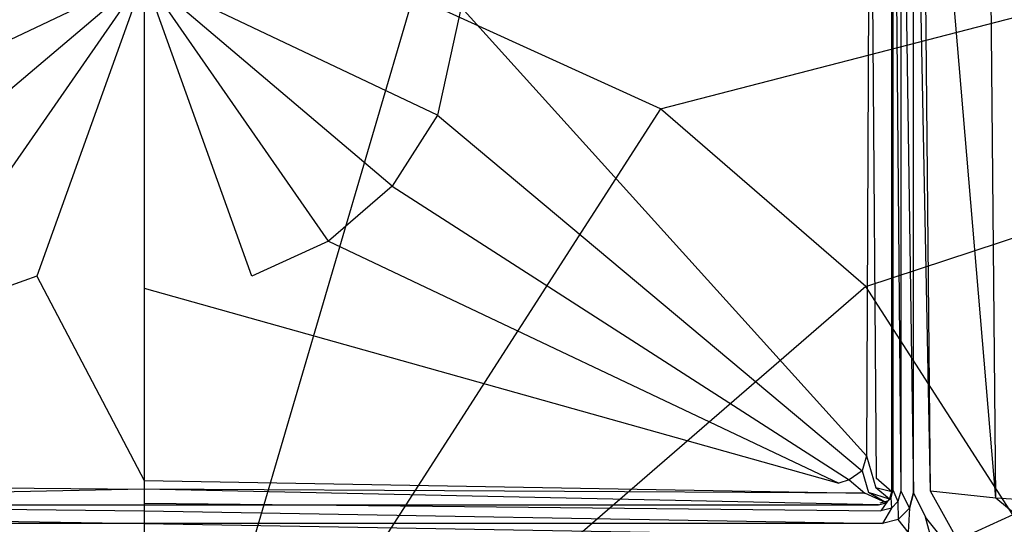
# Model space of a CAD drawing. Extents: x 0 to 1, y -1 to 0.
# Tile 6 of 8: x 0.4839 to 0.6112, y -0.1633 to -0.098. Entities that reach past the tile are written whole.
import ezdxf

# ---------------------------------------------------------------- set-up
doc = ezdxf.new("R2010")
doc.units = 0
doc.layers.add('L0_WANNE_N_UDA1010ARA115V___0__', color=7, linetype='CONTINUOUS')
doc.layers.add('L1_ABDCKG_ABLAUF_N_UDA1010ARA11', color=7, linetype='CONTINUOUS')

msp = doc.modelspace()

# ---------------------------------------------------------------- linework, layer by layer
at = {"layer": 'L0_WANNE_N_UDA1010ARA115V___0__', "color": 8}
for points, invisible_edges in [([(0.989596, -0.000171, 0.000534), (0.566763, -0.109531, 0.000534), (0.534791, -0.094941, 0.000534), (0.989596, -0.000171, 0.000534)], 13), ([(0.566763, -0.109531, 0.000534), (0.989596, -0.000171, 0.000534), (0.993401, -0.000197, 0.000534), (0.566763, -0.109531, 0.000534)], 14), ([(0.993401, -0.000197, 0.000534), (0.593327, -0.132532, 0.000534), (0.566763, -0.109531, 0.000534), (0.993401, -0.000197, 0.000534)], 13), ([(0.593327, -0.132532, 0.000534), (0.993401, -0.000197, 0.000534), (0.996448, -0.001041, 0.000534), (0.593327, -0.132532, 0.000534)], 14), ([(0.996448, -0.001041, 0.000534), (0.612329, -0.162079, 0.000534), (0.593327, -0.132532, 0.000534), (0.996448, -0.001041, 0.000534)], 13), ([(0.597851, -0.158996, 0.004419), (0.596839, -0.046952, 0.005165), (0.596839, -0.158863, 0.005165), (0.597851, -0.158996, 0.004419)], 13), ([(0.596839, -0.046952, 0.005165), (0.597851, -0.158996, 0.004419), (0.597851, -0.046952, 0.004419), (0.596839, -0.046952, 0.005165)], 14), ([(0.599505, -0.159213, 0.004138), (0.597851, -0.046952, 0.004419), (0.597851, -0.158996, 0.004419), (0.599505, -0.159213, 0.004138)], 13), ([(0.597851, -0.046952, 0.004419), (0.599505, -0.159213, 0.004138), (0.599505, -0.046952, 0.004138), (0.597851, -0.046952, 0.004419)], 14), ([(0.599505, -0.046952, 0.006695), (0.599505, -0.159213, 0.006901), (0.599505, -0.159213, 0.007903), (0.599505, -0.046952, 0.006695)], 13), ([(0.599505, -0.159213, 0.006901), (0.599505, -0.046952, 0.006695), (0.599505, -0.046952, 0.005693), (0.599505, -0.159213, 0.006901)], 14), ([(0.601698, -0.158998, 0.007968), (0.599505, -0.046952, 0.006695), (0.599505, -0.159213, 0.007903), (0.601698, -0.158998, 0.007968)], 14), ([(0.601698, -0.158998, 0.007968), (0.600626, -0.046982, 0.006826), (0.599505, -0.046952, 0.006695), (0.601698, -0.158998, 0.007968)], 14), ([(0.599505, -0.046952, 0.005693), (0.599505, -0.159213, 0.004138), (0.599505, -0.159213, 0.006901), (0.599505, -0.046952, 0.005693)], 13), ([(0.599505, -0.159213, 0.004138), (0.599505, -0.046952, 0.005693), (0.599505, -0.046952, 0.004138), (0.599505, -0.159213, 0.004138)], 14), ([(0.610143, -0.159904, 0.008242), (0.600626, -0.046982, 0.006826), (0.601698, -0.158998, 0.007968), (0.610143, -0.159904, 0.008242)], 14), ([(0.610143, -0.159904, 0.008242), (0.609112, -0.047052, 0.007141), (0.600626, -0.046982, 0.006826), (0.610143, -0.159904, 0.008242)], 14), ([(0.878226, -0.178015, 0.013714), (0.609112, -0.047052, 0.007141), (0.610143, -0.159904, 0.008242), (0.878226, -0.178015, 0.013714)], 14), ([(0.878226, -0.178015, 0.013714), (0.878033, -0.048448, 0.013442), (0.609112, -0.047052, 0.007141), (0.878226, -0.178015, 0.013714)], 14), ([(0.5, -0.089942, 0.000534), (0.5, -0.213341), (0.465209, -0.094941, 0.000534), (0.5, -0.089942, 0.000534)], 14), ([(0.534791, -0.094941, 0.000534), (0.5, -0.213341), (0.5, -0.089942, 0.000534), (0.534791, -0.094941, 0.000534)], 14), ([(0.5, -0.213341), (0.433237, -0.109531, 0.000534), (0.465209, -0.094941, 0.000534), (0.5, -0.213341)], 14), ([(0.566763, -0.109531, 0.000534), (0.5, -0.213341), (0.534791, -0.094941, 0.000534), (0.566763, -0.109531, 0.000534)], 14), ([(0.5, -0.213341), (0.406673, -0.132532, 0.000534), (0.433237, -0.109531, 0.000534), (0.5, -0.213341)], 14), ([(0.593327, -0.132532, 0.000534), (0.5, -0.213341), (0.566763, -0.109531, 0.000534), (0.593327, -0.132532, 0.000534)], 14), ([(0.5, -0.213341), (0.387671, -0.162079, 0.000534), (0.406673, -0.132532, 0.000534), (0.5, -0.213341)], 14), ([(0.612329, -0.162079, 0.000534), (0.5, -0.213341), (0.593327, -0.132532, 0.000534), (0.612329, -0.162079, 0.000534)], 14), ([(0.597485, -0.16036, 0.004419), (0.596839, -0.158863, 0.005165), (0.596577, -0.159837, 0.005165), (0.597485, -0.16036, 0.004419)], 13), ([(0.596839, -0.158863, 0.005165), (0.597485, -0.16036, 0.004419), (0.597851, -0.158996, 0.004419), (0.596839, -0.158863, 0.005165)], 14), ([(0.598968, -0.161215, 0.004138), (0.597851, -0.158996, 0.004419), (0.597485, -0.16036, 0.004419), (0.598968, -0.161215, 0.004138)], 13), ([(0.597851, -0.158996, 0.004419), (0.598968, -0.161215, 0.004138), (0.599505, -0.159213, 0.004138), (0.597851, -0.158996, 0.004419)], 14), ([(0.599505, -0.159213, 0.007903), (0.601038, -0.162392, 0.007981), (0.601698, -0.158998, 0.007968), (0.599505, -0.159213, 0.007903)], 14), ([(0.609494, -0.172965, 0.008254), (0.601698, -0.158998, 0.007968), (0.601038, -0.162392, 0.007981), (0.609494, -0.172965, 0.008254)], 14), ([(0.610143, -0.159904, 0.008242), (0.601698, -0.158998, 0.007968), (0.609494, -0.172965, 0.008254), (0.610143, -0.159904, 0.008242)], 14), ([(0.59528, -0.161566, 0.004419), (0.596121, -0.160293, 0.005165), (0.595147, -0.160554, 0.005165), (0.59528, -0.161566, 0.004419)], 13), ([(0.596121, -0.160293, 0.005165), (0.59528, -0.161566, 0.004419), (0.596645, -0.1612, 0.004419), (0.596121, -0.160293, 0.005165)], 14), ([(0.596645, -0.1612, 0.004419), (0.596577, -0.159837, 0.005165), (0.596121, -0.160293, 0.005165), (0.596645, -0.1612, 0.004419)], 13), ([(0.596577, -0.159837, 0.005165), (0.596645, -0.1612, 0.004419), (0.597485, -0.16036, 0.004419), (0.596577, -0.159837, 0.005165)], 14), ([(0.597501, -0.162681, 0.004138), (0.597485, -0.16036, 0.004419), (0.596645, -0.1612, 0.004419), (0.597501, -0.162681, 0.004138)], 13), ([(0.597485, -0.16036, 0.004419), (0.597501, -0.162681, 0.004138), (0.598968, -0.161215, 0.004138), (0.597485, -0.16036, 0.004419)], 14), ([(0.598968, -0.161215, 0.007916), (0.599505, -0.159213, 0.006901), (0.598968, -0.161215, 0.006918), (0.598968, -0.161215, 0.007916)], 13), ([(0.599505, -0.159213, 0.006901), (0.598968, -0.161215, 0.007916), (0.599505, -0.159213, 0.007903), (0.599505, -0.159213, 0.006901)], 14), ([(0.601038, -0.162392, 0.007981), (0.599505, -0.159213, 0.007903), (0.598968, -0.161215, 0.007916), (0.601038, -0.162392, 0.007981)], 13), ([(0.599505, -0.159213, 0.006901), (0.598968, -0.161215, 0.004138), (0.598968, -0.161215, 0.006918), (0.599505, -0.159213, 0.006901)], 13), ([(0.598968, -0.161215, 0.004138), (0.599505, -0.159213, 0.006901), (0.599505, -0.159213, 0.004138), (0.598968, -0.161215, 0.004138)], 14), ([(0.877801, -0.384276, 0.013717), (0.610143, -0.159904, 0.008242), (0.609494, -0.172965, 0.008254), (0.877801, -0.384276, 0.013717)], 14), ([(0.878226, -0.178015, 0.013714), (0.610143, -0.159904, 0.008242), (0.877801, -0.384276, 0.013717), (0.878226, -0.178015, 0.013714)], 14), ([(0.5, -0.163217, 0.004138), (0.40472, -0.161566, 0.004419), (0.404502, -0.163217, 0.004138), (0.5, -0.163217, 0.004138)], 13), ([(0.5, -0.161566, 0.004419), (0.404853, -0.160554, 0.005165), (0.40472, -0.161566, 0.004419), (0.5, -0.161566, 0.004419)], 13), ([(0.40472, -0.161566, 0.004419), (0.5, -0.163217, 0.004138), (0.5, -0.161566, 0.004419), (0.40472, -0.161566, 0.004419)], 14), ([(0.404853, -0.160554, 0.005165), (0.5, -0.161566, 0.004419), (0.5, -0.160554, 0.005165), (0.404853, -0.160554, 0.005165)], 14), ([(0.59528, -0.161566, 0.004419), (0.5, -0.160554, 0.005165), (0.5, -0.161566, 0.004419), (0.59528, -0.161566, 0.004419)], 13), ([(0.5, -0.160554, 0.005165), (0.59528, -0.161566, 0.004419), (0.595147, -0.160554, 0.005165), (0.5, -0.160554, 0.005165)], 14), ([(0.595498, -0.163217, 0.004138), (0.5, -0.161566, 0.004419), (0.5, -0.163217, 0.004138), (0.595498, -0.163217, 0.004138)], 13), ([(0.5, -0.161566, 0.004419), (0.595498, -0.163217, 0.004138), (0.59528, -0.161566, 0.004419), (0.5, -0.161566, 0.004419)], 14), ([(0.595498, -0.163217, 0.004138), (0.596645, -0.1612, 0.004419), (0.59528, -0.161566, 0.004419), (0.595498, -0.163217, 0.004138)], 13), ([(0.596645, -0.1612, 0.004419), (0.595498, -0.163217, 0.004138), (0.597501, -0.162681, 0.004138), (0.596645, -0.1612, 0.004419)], 14), ([(0.597501, -0.162681, 0.006933), (0.598968, -0.161215, 0.007916), (0.598968, -0.161215, 0.006918), (0.597501, -0.162681, 0.006933)], 13), ([(0.598968, -0.161215, 0.007916), (0.597501, -0.162681, 0.006933), (0.597501, -0.162681, 0.007931), (0.598968, -0.161215, 0.007916)], 14), ([(0.59881, -0.164331, 0.007996), (0.598968, -0.161215, 0.007916), (0.597501, -0.162681, 0.007931), (0.59881, -0.164331, 0.007996)], 13), ([(0.597501, -0.162681, 0.004138), (0.598968, -0.161215, 0.006918), (0.598968, -0.161215, 0.004138), (0.597501, -0.162681, 0.004138)], 13), ([(0.598968, -0.161215, 0.006918), (0.597501, -0.162681, 0.004138), (0.597501, -0.162681, 0.006933), (0.598968, -0.161215, 0.006918)], 14), ([(0.598968, -0.161215, 0.007916), (0.59881, -0.164331, 0.007996), (0.601038, -0.162392, 0.007981), (0.598968, -0.161215, 0.007916)], 14), ([(0.5, -0.213341), (0.377768, -0.195779, 0.000534), (0.387671, -0.162079, 0.000534), (0.5, -0.213341)], 14), ([(0.622232, -0.195779, 0.000534), (0.5, -0.213341), (0.612329, -0.162079, 0.000534), (0.622232, -0.195779, 0.000534)], 14), ([(0.595498, -0.163217, 0.006942), (0.597501, -0.162681, 0.007931), (0.597501, -0.162681, 0.006933), (0.595498, -0.163217, 0.006942)], 13), ([(0.597501, -0.162681, 0.007931), (0.595498, -0.163217, 0.006942), (0.595498, -0.163217, 0.007944), (0.597501, -0.162681, 0.007931)], 14), ([(0.597501, -0.162681, 0.007931), (0.595498, -0.163217, 0.007944), (0.595523, -0.164857, 0.008055), (0.597501, -0.162681, 0.007931)], 14), ([(0.595498, -0.163217, 0.004138), (0.597501, -0.162681, 0.006933), (0.597501, -0.162681, 0.004138), (0.595498, -0.163217, 0.004138)], 13), ([(0.597501, -0.162681, 0.006933), (0.595498, -0.163217, 0.004138), (0.595498, -0.163217, 0.006942), (0.597501, -0.162681, 0.006933)], 14), ([(0.59881, -0.164331, 0.007996), (0.597501, -0.162681, 0.007931), (0.595523, -0.164857, 0.008055), (0.59881, -0.164331, 0.007996)], 14), ([(0.607456, -0.186054, 0.008269), (0.601038, -0.162392, 0.007981), (0.59881, -0.164331, 0.007996), (0.607456, -0.186054, 0.008269)], 14), ([(0.609494, -0.172965, 0.008254), (0.601038, -0.162392, 0.007981), (0.607456, -0.186054, 0.008269), (0.609494, -0.172965, 0.008254)], 14), ([(0.5, -0.164857, 0.007994), (0.404502, -0.163217, 0.007944), (0.404477, -0.164857, 0.008055), (0.5, -0.164857, 0.007994)], 13), ([(0.404502, -0.163217, 0.007944), (0.5, -0.164857, 0.007994), (0.5, -0.163217, 0.007881), (0.404502, -0.163217, 0.007944)], 14), ([(0.404502, -0.163217, 0.006942), (0.5, -0.163217, 0.004138), (0.404502, -0.163217, 0.004138), (0.404502, -0.163217, 0.006942)], 13), ([(0.5, -0.163217, 0.004138), (0.404502, -0.163217, 0.006942), (0.5, -0.163217, 0.006879), (0.5, -0.163217, 0.004138)], 14), ([(0.404502, -0.163217, 0.006942), (0.5, -0.163217, 0.007881), (0.5, -0.163217, 0.006879), (0.404502, -0.163217, 0.006942)], 13), ([(0.5, -0.163217, 0.007881), (0.404502, -0.163217, 0.006942), (0.404502, -0.163217, 0.007944), (0.5, -0.163217, 0.007881)], 14), ([(0.595523, -0.164857, 0.008055), (0.5, -0.163217, 0.007881), (0.5, -0.164857, 0.007994), (0.595523, -0.164857, 0.008055)], 13), ([(0.5, -0.163217, 0.007881), (0.595523, -0.164857, 0.008055), (0.595498, -0.163217, 0.007944), (0.5, -0.163217, 0.007881)], 14), ([(0.5, -0.163217, 0.006879), (0.595498, -0.163217, 0.004138), (0.5, -0.163217, 0.004138), (0.5, -0.163217, 0.006879)], 13), ([(0.595498, -0.163217, 0.004138), (0.5, -0.163217, 0.006879), (0.595498, -0.163217, 0.006942), (0.595498, -0.163217, 0.004138)], 14), ([(0.5, -0.163217, 0.007881), (0.595498, -0.163217, 0.006942), (0.5, -0.163217, 0.006879), (0.5, -0.163217, 0.007881)], 13), ([(0.595498, -0.163217, 0.006942), (0.5, -0.163217, 0.007881), (0.595498, -0.163217, 0.007944), (0.595498, -0.163217, 0.006942)], 14)]:
    msp.add_3dface(points, dxfattribs=dict(at, invisible_edges=invisible_edges))
at = {"layer": 'L1_ABDCKG_ABLAUF_N_UDA1010ARA11', "color": 8}
for points, invisible_edges in [([(0.59389, -0.052672, 0.008371), (0.594667, -0.157355, 0.008371), (0.594878, -0.047269, 0.008371), (0.59389, -0.052672, 0.008371)], 14), ([(0.596667, -0.047269, 0.006792), (0.594878, -0.047269, 0.008371), (0.594667, -0.157355, 0.008371), (0.596667, -0.047269, 0.006792)], 14), ([(0.596668, -0.159097, 0.006792), (0.596667, -0.047269, 0.006792), (0.594667, -0.157355, 0.008371), (0.596668, -0.159097, 0.006792)], 14), ([(0.596668, -0.159097, 0.006792), (0.596668, -0.047316, 0.005344), (0.596667, -0.047269, 0.006792), (0.596668, -0.159097, 0.006792)], 14), ([(0.596668, -0.047316, 0.005344), (0.596668, -0.159097, 0.006792), (0.596668, -0.159111, 0.005344), (0.596668, -0.047316, 0.005344)], 13), ([(0.541002, -0.096359, 0.008371), (0.593412, -0.154438, 0.008371), (0.59389, -0.052672, 0.008371), (0.541002, -0.096359, 0.008371)], 14), ([(0.594667, -0.157355, 0.008371), (0.59389, -0.052672, 0.008371), (0.593412, -0.154438, 0.008371), (0.594667, -0.157355, 0.008371)], 13), ([(0.5, -0.092343, 0.008371), (0.458998, -0.096359, 0.008371), (0.462068, -0.110353, 0.008371), (0.5, -0.092343, 0.008371)], 14), ([(0.5, -0.092343, 0.008371), (0.462068, -0.110353, 0.008371), (0.467947, -0.119537, 0.008371), (0.5, -0.092343, 0.008371)], 14), ([(0.5, -0.092343, 0.008371), (0.467947, -0.119537, 0.008371), (0.476195, -0.126675, 0.008371), (0.5, -0.092343, 0.008371)], 14), ([(0.5, -0.092343, 0.008371), (0.476195, -0.126675, 0.008371), (0.486099, -0.131192, 0.008371), (0.5, -0.092343, 0.008371)], 14), ([(0.5, -0.092343, 0.008371), (0.486099, -0.131192, 0.008371), (0.5, -0.132722, 0.008371), (0.5, -0.092343, 0.008371)], 14), ([(0.541002, -0.096359, 0.008371), (0.5, -0.092343, 0.008371), (0.537932, -0.110353, 0.008371), (0.541002, -0.096359, 0.008371)], 14), ([(0.513901, -0.131192, 0.008371), (0.5, -0.092343, 0.008371), (0.5, -0.132722, 0.008371), (0.513901, -0.131192, 0.008371)], 14), ([(0.537932, -0.110353, 0.008371), (0.5, -0.092343, 0.008371), (0.532053, -0.119537, 0.008371), (0.537932, -0.110353, 0.008371)], 14), ([(0.532053, -0.119537, 0.008371), (0.5, -0.092343, 0.008371), (0.523805, -0.126675, 0.008371), (0.532053, -0.119537, 0.008371)], 14), ([(0.523805, -0.126675, 0.008371), (0.5, -0.092343, 0.008371), (0.513901, -0.131192, 0.008371), (0.523805, -0.126675, 0.008371)], 14), ([(0.593412, -0.154438, 0.008371), (0.541002, -0.096359, 0.008371), (0.537932, -0.110353, 0.008371), (0.593412, -0.154438, 0.008371)], 13), ([(0.592831, -0.156369, 0.008371), (0.537932, -0.110353, 0.008371), (0.532053, -0.119537, 0.008371), (0.592831, -0.156369, 0.008371)], 13), ([(0.537932, -0.110353, 0.008371), (0.592831, -0.156369, 0.008371), (0.593412, -0.154438, 0.008371), (0.537932, -0.110353, 0.008371)], 14), ([(0.591175, -0.157537, 0.008371), (0.532053, -0.119537, 0.008371), (0.523805, -0.126675, 0.008371), (0.591175, -0.157537, 0.008371)], 13), ([(0.532053, -0.119537, 0.008371), (0.591175, -0.157537, 0.008371), (0.592831, -0.156369, 0.008371), (0.532053, -0.119537, 0.008371)], 14), ([(0.476195, -0.126675, 0.008371), (0.410161, -0.157987, 0.008371), (0.486099, -0.131192, 0.008371), (0.476195, -0.126675, 0.008371)], 14), ([(0.589839, -0.157987, 0.008371), (0.523805, -0.126675, 0.008371), (0.513901, -0.131192, 0.008371), (0.589839, -0.157987, 0.008371)], 13), ([(0.523805, -0.126675, 0.008371), (0.589839, -0.157987, 0.008371), (0.591175, -0.157537, 0.008371), (0.523805, -0.126675, 0.008371)], 14), ([(0.5, -0.157652, 0.008371), (0.486099, -0.131192, 0.008371), (0.410161, -0.157987, 0.008371), (0.5, -0.157652, 0.008371)], 13), ([(0.486099, -0.131192, 0.008371), (0.5, -0.157652, 0.008371), (0.5, -0.132722, 0.008371), (0.486099, -0.131192, 0.008371)], 14), ([(0.5, -0.132722, 0.008371), (0.589839, -0.157987, 0.008371), (0.513901, -0.131192, 0.008371), (0.5, -0.132722, 0.008371)], 14), ([(0.589839, -0.157987, 0.008371), (0.5, -0.132722, 0.008371), (0.5, -0.157652, 0.008371), (0.589839, -0.157987, 0.008371)], 13), ([(0.594613, -0.158599, 0.008371), (0.593412, -0.154438, 0.008371), (0.592831, -0.156369, 0.008371), (0.594613, -0.158599, 0.008371)], 13), ([(0.593412, -0.154438, 0.008371), (0.594613, -0.158599, 0.008371), (0.594667, -0.157355, 0.008371), (0.593412, -0.154438, 0.008371)], 14), ([(0.593653, -0.159201, 0.008371), (0.592831, -0.156369, 0.008371), (0.591175, -0.157537, 0.008371), (0.593653, -0.159201, 0.008371)], 13), ([(0.592831, -0.156369, 0.008371), (0.593653, -0.159201, 0.008371), (0.594613, -0.158599, 0.008371), (0.592831, -0.156369, 0.008371)], 14), ([(0.410161, -0.157987, 0.008371), (0.5, -0.158754, 0.008371), (0.5, -0.157652, 0.008371), (0.410161, -0.157987, 0.008371)], 14), ([(0.593186, -0.159265, 0.008371), (0.5, -0.157652, 0.008371), (0.5, -0.158754, 0.008371), (0.593186, -0.159265, 0.008371)], 13), ([(0.5, -0.157652, 0.008371), (0.593186, -0.159265, 0.008371), (0.589839, -0.157987, 0.008371), (0.5, -0.157652, 0.008371)], 14), ([(0.593186, -0.159265, 0.008371), (0.591175, -0.157537, 0.008371), (0.589839, -0.157987, 0.008371), (0.593186, -0.159265, 0.008371)], 13), ([(0.591175, -0.157537, 0.008371), (0.593186, -0.159265, 0.008371), (0.593653, -0.159201, 0.008371), (0.591175, -0.157537, 0.008371)], 14), ([(0.596668, -0.159097, 0.006792), (0.594667, -0.157355, 0.008371), (0.594613, -0.158599, 0.008371), (0.596668, -0.159097, 0.006792)], 14), ([(0.406814, -0.159265, 0.008371), (0.405021, -0.160786, 0.006793), (0.5, -0.158754, 0.008371), (0.406814, -0.159265, 0.008371)], 14), ([(0.5, -0.158754, 0.008371), (0.405021, -0.160786, 0.006793), (0.5, -0.160786, 0.006793), (0.5, -0.158754, 0.008371)], 14), ([(0.5, -0.158754, 0.008371), (0.410161, -0.157987, 0.008371), (0.406814, -0.159265, 0.008371), (0.5, -0.158754, 0.008371)], 13), ([(0.594979, -0.160786, 0.006793), (0.5, -0.158754, 0.008371), (0.5, -0.160786, 0.006793), (0.594979, -0.160786, 0.006793)], 14), ([(0.593186, -0.159265, 0.008371), (0.5, -0.158754, 0.008371), (0.594979, -0.160786, 0.006793), (0.593186, -0.159265, 0.008371)], 14), ([(0.596407, -0.16007, 0.006792), (0.594613, -0.158599, 0.008371), (0.593653, -0.159201, 0.008371), (0.596407, -0.16007, 0.006792)], 14), ([(0.596668, -0.159097, 0.006792), (0.594613, -0.158599, 0.008371), (0.596407, -0.16007, 0.006792), (0.596668, -0.159097, 0.006792)], 14), ([(0.596407, -0.16007, 0.006792), (0.596668, -0.159111, 0.005344), (0.596668, -0.159097, 0.006792), (0.596407, -0.16007, 0.006792)], 14), ([(0.596668, -0.159111, 0.005344), (0.596407, -0.16007, 0.006792), (0.596408, -0.160084, 0.005344), (0.596668, -0.159111, 0.005344)], 13), ([(0.595951, -0.160525, 0.006792), (0.593653, -0.159201, 0.008371), (0.593186, -0.159265, 0.008371), (0.595951, -0.160525, 0.006792)], 14), ([(0.595951, -0.160525, 0.006792), (0.593186, -0.159265, 0.008371), (0.594979, -0.160786, 0.006793), (0.595951, -0.160525, 0.006792)], 14), ([(0.596407, -0.16007, 0.006792), (0.593653, -0.159201, 0.008371), (0.595951, -0.160525, 0.006792), (0.596407, -0.16007, 0.006792)], 14), ([(0.595951, -0.160525, 0.006792), (0.596408, -0.160084, 0.005344), (0.596407, -0.16007, 0.006792), (0.595951, -0.160525, 0.006792)], 14), ([(0.596408, -0.160084, 0.005344), (0.595951, -0.160525, 0.006792), (0.595952, -0.16054, 0.005344), (0.596408, -0.160084, 0.005344)], 13), ([(0.5, -0.160786, 0.006793), (0.405021, -0.160801, 0.005344), (0.5, -0.160801, 0.005344), (0.5, -0.160786, 0.006793)], 13), ([(0.405021, -0.160801, 0.005344), (0.5, -0.160786, 0.006793), (0.405021, -0.160786, 0.006793), (0.405021, -0.160801, 0.005344)], 14), ([(0.594979, -0.160786, 0.006793), (0.5, -0.160801, 0.005344), (0.594979, -0.160801, 0.005344), (0.594979, -0.160786, 0.006793)], 13), ([(0.5, -0.160801, 0.005344), (0.594979, -0.160786, 0.006793), (0.5, -0.160786, 0.006793), (0.5, -0.160801, 0.005344)], 14), ([(0.595951, -0.160525, 0.006792), (0.594979, -0.160801, 0.005344), (0.595952, -0.16054, 0.005344), (0.595951, -0.160525, 0.006792)], 13), ([(0.594979, -0.160801, 0.005344), (0.595951, -0.160525, 0.006792), (0.594979, -0.160786, 0.006793), (0.594979, -0.160801, 0.005344)], 14)]:
    msp.add_3dface(points, dxfattribs=dict(at, invisible_edges=invisible_edges))

doc.saveas('drawing.dxf')
